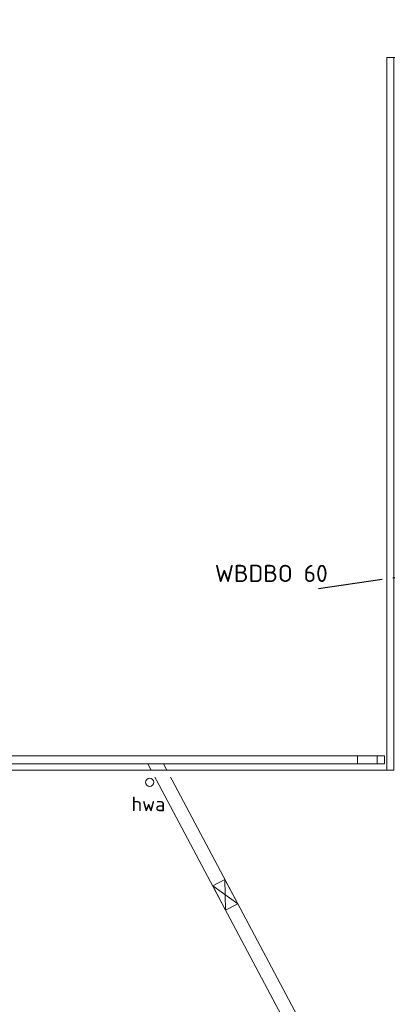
# Model space of a CAD drawing. Header units: millimetres. Extents: x -137512 to 20061, y -42753 to 41926.
# Tile 15 of 29: x -97865 to -92503, y -6564 to 7789. Entities that reach past the tile are written whole.
import ezdxf

# ---------------------------------------------------------------- set-up
doc = ezdxf.new("R2010")
doc.units = ezdxf.units.MM
doc.header["$LTSCALE"] = 100
doc.linetypes.add('B0202', pattern=[28.125, 18.75, -3.125, 3.125, -3.125])
doc.layers.add('AT1A_TEKST', color=2, linetype='Continuous')
doc.layers.add('br.compartimentering', color=4, linetype='B0202')
doc.layers.add('None', color=7, linetype='Continuous', lineweight=5)
doc.styles.add('03_100', font='isocpeur.ttf')
doc.styles.add('Tekton Plus Regular', font='isocpeur.ttf')

# ---------------------------------------------------------------- blocks, each defined once
blk = doc.blocks.new('Group-174')
at = {"layer": 'None', "color": 43, "insert": (-16189, -5186), "char_height": 211.5, "attachment_point": 1, "line_spacing_factor": 0.976858, "style": 'Tekton Plus Regular'}
blk.add_mtext('hwa', dxfattribs=at)
at = {"color": 140, "linetype": 'Continuous', "lineweight": 15}
blk.add_wipeout([(-15882, -4934), (-15864, -4976), (-15881, -5018), (-15923, -5037), (-15966, -5020), (-15984, -4977), (-15967, -4934), (-15924, -4916)], dxfattribs=at).dxf.layer = 'None'
at = {"layer": 'None', "color": 140, "linetype": 'Continuous', "lineweight": 15}
blk.add_circle((-15924, -4976), 60.1, dxfattribs=at)

msp = doc.modelspace()

# ---------------------------------------------------------------- linework, layer by layer
at = {"layer": 'None', "color": 43, "linetype": 'Continuous', "lineweight": 9}
for p, q in [((-94684.3, -5097.2), (-95049.2, -4838.3)), ((-94872.1, -4744.1), (-94861.5, -5191.5))]:
    msp.add_line(p, q, dxfattribs=at)
msp.add_lwpolyline([(-94872.1, -4744.1), (-95049.2, -4838.3), (-94861.5, -5191.5), (-94684.3, -5097.2)], close=True, dxfattribs=at)

# ---------------------------------------------------------------- wipeouts: each hides what was drawn before it
at = {"color": 8, "linetype": 'Continuous', "lineweight": 5}
msp.add_wipeout([(-99632.7, -2940.7), (-92543.7, -2940.7), (-92543.7, -3060.7), (-99632.7, -3060.7)], dxfattribs=at).dxf.layer = 'None'

# ---------------------------------------------------------------- next in the draw order: linework, layer by layer
at = {"layer": 'None', "color": 140, "linetype": 'Continuous', "lineweight": 15}
for p, q in [((-89151.3, -15930.7), (-95994.4, -3060.7)), ((-88924.1, -15929.2), (-95766.4, -3060.7))]:
    msp.add_line(p, q, dxfattribs=at)
at = {"layer": 'None', "color": 8, "linetype": 'Continuous', "lineweight": 5}
for points in [[(-99632.7, -2940.7), (-92543.7, -2940.7), (-92543.7, -3060.7), (-99632.7, -3060.7)], [(-92937.2, -2940.7), (-92650.9, -2940.7), (-92650.9, -3060.7), (-92937.2, -3060.7)]]:
    msp.add_lwpolyline(points, close=True, dxfattribs=at)

# ---------------------------------------------------------------- next in the draw order: block references
at = {"layer": 'None', "color": 7}
msp.add_blockref('Group-174', (-80046.3, 1648.3), dxfattribs=at)

# ---------------------------------------------------------------- next in the draw order: wipeouts: each hides what was drawn before it
at = {"color": 8, "linetype": 'Continuous', "lineweight": 5}
msp.add_wipeout([(-86157.2, 41926), (-86157.2, 7136), (-86280, 7136), (-92120, 7136), (-92410, 7136), (-92410, -1775.2), (-92410, -3249), (-92510, -3249), (-98312.8, -3249), (-98312.8, -3149), (-92510, -3149), (-92510, -2010.8), (-92510, -1775.2), (-92510, 7136), (-92510, 7236), (-92410, 7236), (-88449.2, 7236), (-86782.1, 7236), (-86701.4, 7236), (-86380, 7236), (-86280, 7236), (-86257.2, 7236), (-86257.2, 7347.8), (-86257.2, 41826), (-98312.8, 41826), (-98312.8, 41926)], dxfattribs=at).dxf.layer = 'None'

# ---------------------------------------------------------------- next in the draw order: linework, layer by layer
at = {"layer": 'br.compartimentering', "color": 4, "linetype": 'B0202', "ltscale": 0.5, "flags": 128}
msp.add_lwpolyline([(-93508.2, -500.3), (-92086.3, -298.2), (-87792.7, -298.2), (-87792.7, 2529.1), (-86172.7, 2529.1), (-86172.7, 6783), (-85512.2, 7390.7)], dxfattribs=at)
at = {"layer": 'None', "color": 8, "linetype": 'Continuous', "lineweight": 5}
msp.add_lwpolyline([(-99470, -1775.2), (-99470, -1049), (-110440, -1049), (-110440, 23795.5), (-106720, 23795.5), (-106720, 37026), (-110440, 37026), (-110440, 41826), (-86280, 41826), (-86280, 7670.6), (-86280, 7347.8), (-86280, 7236), (-92410, 7236), (-92410, -1775.2), (-92410, -3149), (-99470, -3149)], close=True, dxfattribs=at)
at = {"layer": 'None', "color": 8, "linetype": 'Continuous', "lineweight": 5, "flags": 128}
msp.add_lwpolyline([(-86257.2, 7236), (-86280, 7236), (-86380, 7236), (-86701.4, 7236), (-86782.1, 7236), (-88449.2, 7236), (-92410, 7236), (-92510, 7236), (-92510, 7136), (-92510, -1775.2), (-92510, -2010.8), (-92510, -3149), (-99447.2, -3149), (-99447.2, -1775.2), (-99447.2, -1049), (-110417.2, -1049), (-110417.2, 23795.5), (-106697.2, 23795.5), (-106697.2, 37026), (-110417.2, 37026), (-110417.2, 41826), (-86257.2, 41826), (-86257.2, 7347.8)], close=True, dxfattribs=at)

# ---------------------------------------------------------------- next in the draw order: texts
at = {"layer": 'AT1A_TEKST', "style": '03_100'}
msp.add_text('WBDBO 60', height=250, dxfattribs=at).set_placement((-95019.2, -407.6))

doc.saveas('drawing.dxf')
